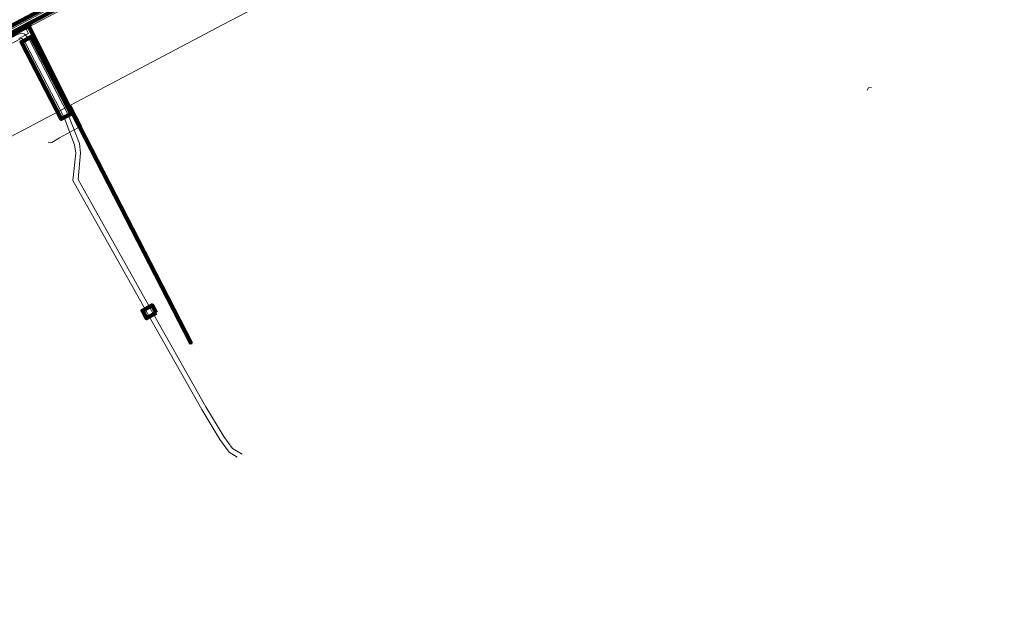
# Model space of a CAD drawing. Header units: metres. Extents: x 81432 to 82113, y 447367 to 448265.
# Tile 5 of 11: x 81797 to 81955, y 447596 to 447692. Entities that reach past the tile are written whole.
import ezdxf
from ezdxf.lldxf.tags import DXFTag

# ---------------------------------------------------------------- set-up
doc = ezdxf.new("R2010")
doc.units = ezdxf.units.M
doc.layers.get('0').update_dxf_attribs({"lineweight": 25})
for name, color, linetype, lineweight in [('B-WE-KL-DATA-G', 90, 'KL-DATA-N', 18), ('B-WE-KL-DATA_HULPSTUK-S', 90, 'Continuous', 25), ('B-WE-KL-DATA_KABELBED-G', 90, 'Continuous', 100), ('B-WE-KL-DATA_MANTELBUIS-G', 90, 'Continuous', 100), ('B-WE-KL-ET_LS-G', 190, 'KL-LS-N', 18), ('B-WE-KL-ET_MS-G', 130, 'KL-MS-N', 18), ('B-WE-KL-GAS_HD-G', 30, 'KL-GAS-HD-N', 18), ('B-WE-KL-GAS_LD-G', 50, 'KL-GAS-LD-N', 18), ('B-WE-KL-OVERIG_MANTELBUIS-G', 8, 'Continuous', 100), ('B-WE-KL-WATER-G', 170, 'KL-WATER-N', 18)]:
    doc.layers.add(name, color=color, linetype=linetype, lineweight=lineweight)
doc.styles.add('NLCS-ISO', font='NLCS-ISO.ttf')
doc.styles.get("Standard").update_dxf_attribs({"font": 'NLCS-ISO.ttf'})
tags = doc.linetypes.add('KL-DATA-N', pattern='A,4,-1,[101,NLCS.shx,S=0.5,R=0,X=0,Y=0],-1,4,-1,["D",Standard,S=1,R=0,X=-0.25,Y=-0.5],-1.5', length=12.5).pattern_tags.tags
tags[18] = DXFTag(74, 10)
tags = doc.linetypes.add('KL-GAS-HD-N', pattern='A,4,-1,[69,NLCS.shx,S=0.5,R=0,X=0,Y=0],-1,4,-1,["H",Standard,S=1,R=0,X=0,Y=-0.5],-2', length=13).pattern_tags.tags
tags[18] = DXFTag(74, 10)
tags = doc.linetypes.add('KL-GAS-LD-N', pattern='A,4,-1,[69,NLCS.shx,S=0.5,R=0,X=0,Y=0],-1,4,-1,["L",Standard,S=1,R=0,X=0.25,Y=-0.5],-2', length=13).pattern_tags.tags
tags[18] = DXFTag(74, 10)
tags = doc.linetypes.add('KL-LS-N', pattern='A,4,-1,[103,NLCS.shx,S=0.75,R=0,X=0,Y=0],-1,4,-1,["L",Standard,S=1,R=0,X=0,Y=-0.5],-2', length=13).pattern_tags.tags
tags[18] = DXFTag(74, 10)
tags = doc.linetypes.add('KL-MS-N', pattern='A,4,-1,[103,NLCS.shx,S=0.75,R=0,X=0,Y=0],-1,4,-1,["M",Standard,S=1,R=0,X=0,Y=-0.5],-2', length=13).pattern_tags.tags
tags[18] = DXFTag(74, 10)
doc.linetypes.add('KL-WATER-N', pattern='A,7,-0.5,[168,NLCS.shx,S=0.75,R=0,X=0.75,Y=0],-2', length=9.5)

# ---------------------------------------------------------------- blocks, each defined once
blk = doc.blocks.new('SKL-WTB_HULP_OVERIG-SO')
at = {"color": 0, "linetype": 'ByBlock', "lineweight": 18}
for points in [[(-0.14, 0.14), (0.14, -0.14)], [(0.14, 0.14), (-0.14, -0.14)]]:
    blk.add_lwpolyline(points, dxfattribs=at)
at = {"color": 0, "linetype": 'ByBlock', "lineweight": 18, "style": 'NLCS-ISO', "flags": 1}
for tag, p in [('TYPE', (1.5, 0)), ('LABEL', (1.5, -1.5)), ('OMSCHRIJVING', (1.5, -3))]:
    blk.add_attdef(tag, p, '', height=1, dxfattribs=at)

msp = doc.modelspace()

# ---------------------------------------------------------------- linework, layer by layer
at = {"layer": 'B-WE-KL-DATA-G', "flags": 128}
msp.add_lwpolyline([(81796.64, 447689.33), (81798.19, 447690.13), (81797.82, 447690.84), (81796.27, 447690.04), (81775.91, 447679.14), (81694.53, 447636.15), (81667.04, 447621.62), (81656.43, 447616.3), (81649.37, 447612.83), (81644.09, 447611.28), (81639.45, 447610.66), (81636.21, 447610.66), (81630.45, 447611.5), (81627.23, 447612.46), (81623.95, 447613.71), (81619.53, 447616.24), (81615.55, 447619.37), (81612.26, 447622.86), (81610.14, 447625.97), (81607.94, 447630.07), (81606.33, 447634.24), (81606.26, 447634.42), (81606.06, 447635.26), (81605.86, 447636.71), (81605.39, 447637.62)], dxfattribs=at)
at = {"layer": 'B-WE-KL-DATA_KABELBED-G', "flags": 128}
for points in [[(81797.03, 447690.91), (81798.53, 447691.71)], [(81797.03, 447690.91), (81798.21, 447691.26), (81804.97, 447677.81), (81805.4, 447677.03), (81824.35, 447640.29)], [(81705.14, 447642.64), (81721.04, 447650.99), (81747.21, 447664.89), (81775.86, 447679.95), (81797.03, 447690.91)], [(81798.71, 447690.34), (81804.97, 447677.81)], [(81805.4, 447677.03), (81824.35, 447640.29)]]:
    msp.add_lwpolyline(points, dxfattribs=at)
at = {"layer": 'B-WE-KL-DATA_MANTELBUIS-G', "flags": 128}
for points in [[(81798.71, 447690.34), (81804.97, 447677.81)], [(81805.4, 447677.03), (81824.35, 447640.29)]]:
    msp.add_lwpolyline(points, dxfattribs=at)
at = {"layer": 'B-WE-KL-ET_LS-G', "flags": 128}
msp.add_lwpolyline([(81608, 447656.47), (81608.11, 447656.53), (81606.19, 447655.23), (81605.19, 447654.69), (81605.2, 447653.38), (81604.97, 447653.02), (81604.97, 447652.49), (81604.93, 447651.98), (81605.22, 447647.47), (81605.58, 447641.48), (81605.61, 447641.3), (81606.12, 447637.59), (81606.88, 447634.41), (81608.24, 447630.61), (81609.93, 447627.25), (81611.49, 447624.79), (81615.13, 447620.53), (81617.89, 447618.06), (81620.52, 447616.22), (81623.87, 447614.43), (81627.51, 447612.94), (81630.84, 447612.05), (81636.03, 447611.2), (81639.95, 447611.26), (81645.43, 447612.07), (81648.51, 447612.84), (81649.04, 447612.98), (81664.73, 447621.09), (81674.58, 447626.25), (81684.48, 447631.44), (81689.74, 447634.19), (81695.2, 447637.55), (81708.29, 447644.79), (81710.29, 447645.9), (81729.88, 447655.68), (81732.74, 447657.22), (81754.48, 447668.97), (81770.27, 447677.51), (81777.07, 447681.11), (81803.51, 447695.11), (81812.3, 447699.77), (81824.44, 447706.1), (81846.45, 447717.55), (81872.6, 447731.17), (81874.7, 447732.26), (81885.3, 447737.95), (81892.66, 447741.38), (81892.95, 447741.56), (81892.74, 447741.99), (81892.52, 447742.17), (81892.47, 447742.28)], dxfattribs=at)
at = {"layer": 'B-WE-KL-ET_MS-G', "flags": 128}
for points in [[(81832.55, 447622.47), (81831.02, 447623.41), (81829.62, 447625.31), (81826.72, 447630.09), (81818.3, 447644.99), (81817.69, 447646.09), (81806.15, 447666.68), (81806.57, 447670.92), (81806.37, 447672.42), (81804.63, 447676.94), (81798.21, 447689.34), (81797.49, 447690.1), (81796.92, 447690.16), (81796.43, 447689.98), (81775.91, 447679.14), (81694.53, 447636.15), (81667.04, 447621.62), (81656.43, 447616.3), (81649.37, 447612.83), (81644.09, 447611.28), (81639.45, 447610.66), (81636.21, 447610.66), (81630.45, 447611.5), (81627.23, 447612.46), (81623.95, 447613.71), (81619.53, 447616.24), (81615.55, 447619.37), (81612.26, 447622.86), (81610.14, 447625.97), (81607.94, 447630.07), (81606.33, 447634.24), (81606.26, 447634.42), (81606.06, 447635.26), (81605.86, 447636.71), (81605.39, 447637.62)], [(81604.25, 447636.81), (81604.03, 447639.23), (81603.79, 447639.35), (81603.28, 447639), (81603.15, 447638.4), (81603.64, 447636.4), (81604.08, 447635.7), (81605.31, 447634.89), (81605.49, 447634.17), (81607.21, 447629.73), (81609.45, 447625.56), (81611.64, 447622.36), (81615.01, 447618.78), (81619.03, 447615.62), (81623.61, 447612.99), (81626.97, 447611.7), (81630.28, 447610.71), (81636.15, 447609.86), (81639.51, 447609.86), (81644.25, 447610.49), (81649.66, 447612.08), (81656.78, 447615.58), (81667.41, 447620.91), (81776.02, 447678.29), (81796.76, 447689.24), (81797.02, 447689.35), (81797.11, 447689.34), (81797.55, 447688.87), (81797.76, 447688.47), (81803.91, 447676.61), (81805.59, 447672.22), (81805.77, 447670.91), (81805.32, 447666.51), (81816.99, 447645.7), (81817.6, 447644.6), (81826.04, 447629.68), (81828.96, 447624.87), (81830.47, 447622.82), (81831.77, 447622.01)]]:
    msp.add_lwpolyline(points, dxfattribs=at)
at = {"layer": 'B-WE-KL-GAS_HD-G', "flags": 128}
for points in [[(81804.96, 447678.63), (81829.39, 447691.51), (81896.85, 447726.73), (81930.52, 447744.72), (81945.28, 447752.81), (81945.72, 447752.67)], [(81608.61, 447622.26), (81609.39, 447622.05), (81615.94, 447620.04), (81622.8, 447614.25), (81640.36, 447609.46), (81644.93, 447601.03), (81647.69, 447595.93), (81682.02, 447613.79), (81804.96, 447678.63)], [(81804.96, 447678.63), (81805.13, 447678.29)], [(81805.13, 447678.29), (81806.69, 447675.28), (81803.19, 447673.38), (81801.91, 447672.59)], [(81801.91, 447672.59), (81801.33, 447672.67)]]:
    msp.add_lwpolyline(points, dxfattribs=at)
at = {"layer": 'B-WE-KL-GAS_LD-G', "flags": 128}
msp.add_lwpolyline([(81933.81, 447681.45), (81933.31, 447681.4), (81933.07, 447681.03)], dxfattribs=at)
at = {"layer": 'B-WE-KL-OVERIG_MANTELBUIS-G', "flags": 128}
for points in [[(81648.71, 447613.7), (81664.99, 447622.02), (81674.18, 447627.06), (81684.06, 447632.24), (81694.96, 447637.99), (81710.05, 447646.34), (81710.06, 447646.34), (81710.06, 447646.34), (81710.07, 447646.35), (81729.65, 447656.12), (81770.04, 447677.95), (81812.07, 447700.22)], [(81812.53, 447699.33), (81770.51, 447677.06), (81730.12, 447655.24), (81710.53, 447645.46), (81695.44, 447637.11), (81684.53, 447631.35), (81674.66, 447626.18), (81665.46, 447621.14), (81649.16, 447612.81), (81648.71, 447613.7)], [(81805.04, 447677.23), (81803.45, 447676.4), (81803.45, 447676.41), (81797.05, 447688.76), (81798.63, 447689.62), (81805.04, 447677.23)], [(81818.74, 447645.23), (81817.17, 447644.35), (81817.17, 447644.36), (81816.56, 447645.46), (81816.5, 447645.56), (81818.07, 447646.44), (81818.13, 447646.33), (81818.74, 447645.23)]]:
    msp.add_lwpolyline(points, dxfattribs=at)
at = {"layer": 'B-WE-KL-WATER-G', "flags": 128}
msp.add_lwpolyline([(81955.15, 447773.72), (81946.34, 447769.16), (81919.67, 447755.18), (81912.07, 447751.08), (81892.74, 447740.78), (81866.08, 447726.79), (81859.96, 447723.59), (81847.79, 447717.23), (81840.5, 447713.34), (81822.03, 447703.75), (81773.25, 447678.08), (81769.74, 447676.23), (81725.4, 447652.5), (81707.96, 447643.44), (81699.01, 447638.81), (81694.54, 447636.46), (81662.57, 447619.63), (81653.27, 447614.64), (81645.84, 447611.39)], dxfattribs=at)

# ---------------------------------------------------------------- block references
at = {"layer": 'B-WE-KL-DATA_HULPSTUK-S'}
for p in [(81798.53, 447691.71), (81797.03, 447690.91), (81797.03, 447690.91), (81797.03, 447690.91), (81824.35, 447640.29)]:
    msp.add_blockref('SKL-WTB_HULP_OVERIG-SO', p, dxfattribs=at)

doc.saveas('drawing.dxf')
